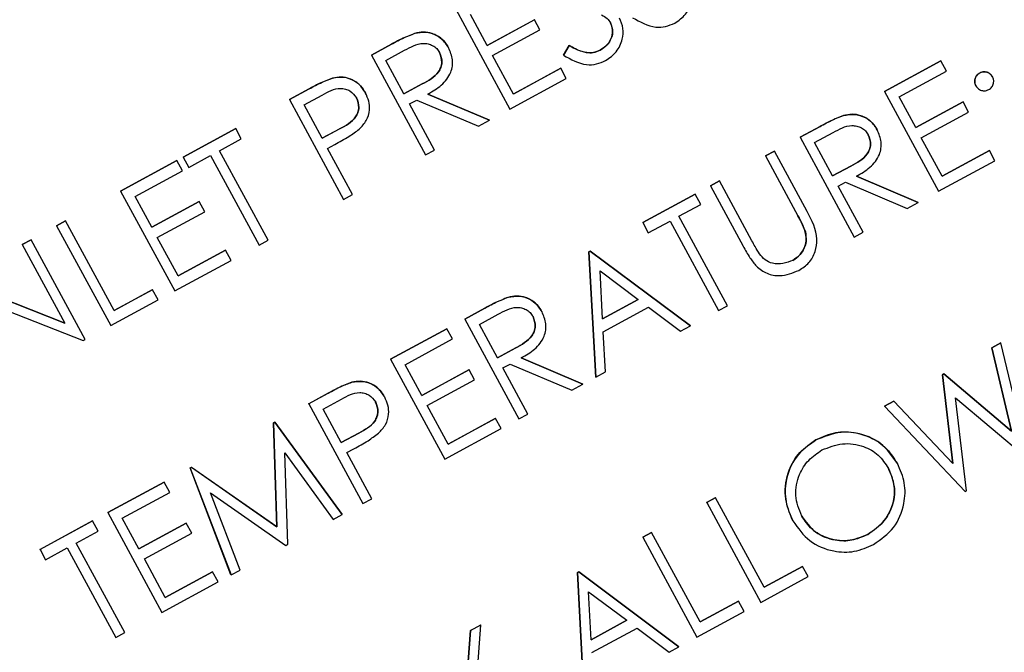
# Model space of a CAD drawing. Header units: inches. Extents: x 0.6 to 33.8, y 0 to 21.7.
# Tile 65 of 204: x 12.6666 to 12.8075, y 15.5502 to 15.6407. Entities that reach past the tile are written whole.
import ezdxf

# ---------------------------------------------------------------- set-up
doc = ezdxf.new("R2010")
doc.units = ezdxf.units.IN
doc.header["$MEASUREMENT"] = 0
doc.layers.add('FORMAT', color=7, linetype='Continuous')
doc.styles.add('SLDTEXTSTYLE3', font='TXT', dxfattribs={"width": 0.75})
doc.dimstyles.new('SLDDIMSTYLE0', dxfattribs={"dimtxt": 0.125, "dimasz": 0.13, "dimexe": 0, "dimexo": 0.0625, "dimgap": 0.03125, "dimtad": 0, "dimtih": 1, "dimtoh": 1, "dimdec": 1, "dimlfac": 4, "dimrnd": 1e-09, "dimzin": 12, "dimdsep": 46, "dimtxsty": 'SLDTEXTSTYLE3', "dimsah": 1, "dimcen": 0.09, "dimadec": 0, "dimazin": 3, "dimtfac": 1, "dimtdec": 1, "dimtofl": 0, "dimtmove": 0, "dimatfit": 3, "dimfxl": 0, "dimfrac": 2, "dimtolj": 1, "dimtzin": 12, "dimarcsym": 0})

# ---------------------------------------------------------------- blocks, each defined once
blk = doc.blocks.new('_D_1')
at = {"layer": 'FORMAT'}
for p, q in [((6.14175, 17.34011), (2.54818, 17.34011)), ((2.67318, 17.34011), (2.67318, 11.07473)), ((2.48846, 11.04934), (2.45037, 11.04934)), ((2.45037, 11.04934), (2.45037, 10.85091)), ((2.8579, 11.04934), (2.89599, 11.04934)), ((2.89599, 11.04934), (2.89599, 10.85091)), ((2.45037, 10.85091), (2.48846, 10.85091)), ((2.89599, 10.85091), (2.8579, 10.85091)), ((2.67318, 4.39851), (2.67318, 10.66388)), ((13.15451, 4.39851), (2.54818, 4.39851))]:
    blk.add_line(p, q, dxfattribs=at)
for points in [[(2.67318, 17.34011), (2.65318, 17.21011), (2.69318, 17.21011)], [(2.67318, 4.39851), (2.69318, 4.52851), (2.65318, 4.52851)]]:
    blk.add_solid(points, dxfattribs=at)
at = {"layer": 'FORMAT', "char_height": 0.125, "attachment_point": 1, "style": 'SLDTEXTSTYLE3'}
for s, insert in [('1315', (2.48846, 11.01204)), ('51.8', (2.51155, 10.82502))]:
    blk.add_mtext(s, dxfattribs=dict(at, insert=insert))

msp = doc.modelspace()

# ---------------------------------------------------------------- linework, layer by layer
at = {"color": 7, "linetype": 'Continuous'}
for p, q in [((12.72901, 15.64221), (12.73675, 15.62792)), ((12.73347, 15.63704), (12.73109, 15.64144)), ((12.73347, 15.63705), (12.74024, 15.64072)), ((12.74025, 15.64072), (12.73347, 15.63704)), ((12.74025, 15.64072), (12.74024, 15.64072)), ((12.74104, 15.63925), (12.74025, 15.64072)), ((12.72312, 15.63876), (12.72312, 15.63877)), ((12.73426, 15.63558), (12.74104, 15.63925)), ((12.71692, 15.63566), (12.71978, 15.63721)), ((12.71978, 15.6372), (12.71692, 15.63565)), ((12.71978, 15.6372), (12.71978, 15.63721)), ((12.71692, 15.63565), (12.71692, 15.63566)), ((12.71692, 15.63565), (12.72467, 15.62137)), ((12.719, 15.63488), (12.72168, 15.63634)), ((12.72797, 15.6367), (12.72797, 15.6367)), ((12.74442, 15.63565), (12.74523, 15.63703)), ((12.74523, 15.63702), (12.74442, 15.63564)), ((12.74523, 15.63702), (12.74523, 15.63703)), ((12.74966, 15.63634), (12.74966, 15.63635)), ((12.72158, 15.63012), (12.719, 15.63488)), ((12.73724, 15.63008), (12.73426, 15.63558)), ((12.74442, 15.63564), (12.74442, 15.63565)), ((12.79036, 15.63045), (12.79842, 15.63482)), ((12.79842, 15.63482), (12.79036, 15.63045)), ((12.79922, 15.63335), (12.79842, 15.63482)), ((12.79842, 15.63482), (12.79842, 15.63482)), ((12.73724, 15.63009), (12.74402, 15.63376)), ((12.74402, 15.63376), (12.73724, 15.63008)), ((12.74481, 15.63229), (12.74402, 15.63376)), ((12.74402, 15.63376), (12.74402, 15.63376)), ((12.79244, 15.62968), (12.79922, 15.63335)), ((12.80398, 15.63309), (12.80398, 15.6331)), ((12.71137, 15.63237), (12.71137, 15.63237)), ((12.72421, 15.63152), (12.72158, 15.63012)), ((12.72158, 15.63013), (12.7242, 15.63152)), ((12.72421, 15.63152), (12.7242, 15.63152)), ((12.73675, 15.62792), (12.74481, 15.63229)), ((12.80582, 15.63255), (12.80581, 15.63255)), ((12.7052, 15.6293), (12.708, 15.63082)), ((12.708, 15.63082), (12.7052, 15.6293)), ((12.708, 15.63082), (12.708, 15.63082)), ((12.71607, 15.63023), (12.71607, 15.63024)), ((12.725, 15.63008), (12.73382, 15.62634)), ((12.73382, 15.62633), (12.725, 15.63008)), ((12.79036, 15.63045), (12.79811, 15.61617)), ((12.79036, 15.63045), (12.79036, 15.63045)), ((12.80343, 15.63126), (12.80343, 15.63126)), ((12.7052, 15.6293), (12.7052, 15.6293)), ((12.7052, 15.6293), (12.71294, 15.61501)), ((12.70728, 15.62853), (12.70989, 15.62994)), ((12.72237, 15.62866), (12.72342, 15.62922)), ((12.72595, 15.62206), (12.72237, 15.62866)), ((12.72342, 15.62922), (12.73224, 15.62547)), ((12.79482, 15.62529), (12.79244, 15.62968)), ((12.79482, 15.62529), (12.8016, 15.62896)), ((12.8016, 15.62896), (12.79482, 15.62529)), ((12.80239, 15.62749), (12.8016, 15.62896)), ((12.8016, 15.62896), (12.8016, 15.62896)), ((12.70986, 15.62377), (12.70728, 15.62853)), ((12.79562, 15.62382), (12.80239, 15.62749)), ((12.73224, 15.62547), (12.73382, 15.62633)), ((12.73382, 15.62633), (12.73382, 15.62634)), ((12.78448, 15.62701), (12.78447, 15.62701)), ((12.69, 15.62106), (12.69751, 15.62513)), ((12.69751, 15.62513), (12.69, 15.62106)), ((12.69751, 15.62513), (12.69751, 15.62513)), ((12.6983, 15.62366), (12.69751, 15.62513)), ((12.70986, 15.62377), (12.71237, 15.6251)), ((12.71238, 15.62509), (12.70986, 15.62377)), ((12.71238, 15.62509), (12.71237, 15.6251)), ((12.77827, 15.6239), (12.78113, 15.62545)), ((12.78113, 15.62545), (12.77828, 15.6239)), ((12.78035, 15.62313), (12.78303, 15.62458)), ((12.78113, 15.62545), (12.78113, 15.62545)), ((12.78932, 15.62494), (12.78932, 15.62495)), ((12.69519, 15.62197), (12.6983, 15.62366)), ((12.77828, 15.6239), (12.77827, 15.6239)), ((12.77828, 15.6239), (12.78602, 15.60961)), ((12.78293, 15.61837), (12.78035, 15.62313)), ((12.7986, 15.61833), (12.79562, 15.62382)), ((12.70214, 15.60916), (12.69519, 15.62197)), ((12.71065, 15.6223), (12.71167, 15.62286)), ((12.71423, 15.61571), (12.71065, 15.6223)), ((12.72467, 15.62137), (12.72595, 15.62206)), ((12.77333, 15.62122), (12.77461, 15.62191)), ((12.77461, 15.62191), (12.77333, 15.62122)), ((12.77461, 15.62191), (12.77461, 15.62191)), ((12.77929, 15.61328), (12.77461, 15.62191)), ((12.79859, 15.61833), (12.80537, 15.622)), ((12.80537, 15.622), (12.7986, 15.61833)), ((12.80617, 15.62054), (12.80537, 15.622)), ((12.80537, 15.622), (12.80537, 15.622)), ((12.68102, 15.6162), (12.68908, 15.62056)), ((12.68908, 15.62056), (12.68103, 15.61619)), ((12.68908, 15.62056), (12.68908, 15.62056)), ((12.68988, 15.6191), (12.68908, 15.62056)), ((12.69, 15.62106), (12.69, 15.62106)), ((12.69, 15.62106), (12.69079, 15.61959)), ((12.69079, 15.61959), (12.69391, 15.62128)), ((12.69391, 15.62128), (12.70086, 15.60846)), ((12.77333, 15.62122), (12.77333, 15.62122)), ((12.77333, 15.62122), (12.77797, 15.61266)), ((12.79811, 15.61617), (12.80617, 15.62054)), ((12.6831, 15.61542), (12.68988, 15.6191)), ((12.78293, 15.61837), (12.78556, 15.61977)), ((12.78556, 15.61976), (12.78293, 15.61837)), ((12.78556, 15.61976), (12.78556, 15.61977)), ((12.76545, 15.61695), (12.76674, 15.61764)), ((12.76674, 15.61764), (12.76546, 15.61695)), ((12.76674, 15.61764), (12.76674, 15.61764)), ((12.77138, 15.60908), (12.76674, 15.61764)), ((12.78373, 15.6169), (12.78477, 15.61747)), ((12.78477, 15.61747), (12.79359, 15.61372)), ((12.79518, 15.61458), (12.78635, 15.61832)), ((12.78636, 15.61833), (12.79518, 15.61458)), ((12.68103, 15.61619), (12.68102, 15.6162)), ((12.68103, 15.61619), (12.68877, 15.60191)), ((12.76546, 15.61695), (12.76545, 15.61695)), ((12.76546, 15.61695), (12.77013, 15.60832)), ((12.7873, 15.61031), (12.78373, 15.6169)), ((12.68548, 15.61103), (12.6831, 15.61542)), ((12.68548, 15.61103), (12.69226, 15.6147)), ((12.69226, 15.6147), (12.68548, 15.61103)), ((12.69306, 15.61324), (12.69226, 15.6147)), ((12.69226, 15.6147), (12.69226, 15.6147)), ((12.71294, 15.61501), (12.71423, 15.61571)), ((12.75575, 15.61169), (12.76326, 15.61576)), ((12.76326, 15.61575), (12.75575, 15.61168)), ((12.76326, 15.61575), (12.76326, 15.61576)), ((12.76405, 15.61429), (12.76326, 15.61575)), ((12.79359, 15.61372), (12.79518, 15.61458)), ((12.79518, 15.61458), (12.79518, 15.61458)), ((12.68628, 15.60956), (12.69306, 15.61324)), ((12.76094, 15.6126), (12.76405, 15.61429)), ((12.67187, 15.61123), (12.67315, 15.61193)), ((12.67315, 15.61192), (12.67187, 15.61123)), ((12.67315, 15.61192), (12.67315, 15.61193)), ((12.6801, 15.5991), (12.67315, 15.61192)), ((12.75654, 15.61022), (12.75966, 15.61191)), ((12.75966, 15.61191), (12.76661, 15.59909)), ((12.76789, 15.59978), (12.76094, 15.6126)), ((12.67187, 15.61123), (12.67187, 15.61123)), ((12.67187, 15.61123), (12.67961, 15.59694)), ((12.75575, 15.61168), (12.75575, 15.61169)), ((12.75575, 15.61168), (12.75654, 15.61022)), ((12.77903, 15.61036), (12.77902, 15.61036)), ((12.78602, 15.60961), (12.7873, 15.61031)), ((12.66692, 15.60855), (12.6682, 15.60924)), ((12.6682, 15.60924), (12.66692, 15.60855)), ((12.67595, 15.59496), (12.6682, 15.60924)), ((12.6682, 15.60924), (12.6682, 15.60924)), ((12.68926, 15.60407), (12.68628, 15.60956)), ((12.70086, 15.60846), (12.70214, 15.60916)), ((12.66692, 15.60855), (12.67302, 15.5973)), ((12.66692, 15.60855), (12.66692, 15.60855)), ((12.68925, 15.60407), (12.69603, 15.60775)), ((12.69603, 15.60774), (12.68926, 15.60407)), ((12.69603, 15.60774), (12.69603, 15.60775)), ((12.69683, 15.60628), (12.69603, 15.60774)), ((12.74805, 15.60752), (12.74824, 15.60762)), ((12.74902, 15.58956), (12.74805, 15.60752)), ((12.74806, 15.60751), (12.74805, 15.60752)), ((12.74824, 15.60761), (12.74806, 15.60751)), ((12.74806, 15.60751), (12.74902, 15.58956)), ((12.74824, 15.60762), (12.76257, 15.59691)), ((12.74824, 15.60761), (12.74824, 15.60762)), ((12.76258, 15.5969), (12.74824, 15.60761)), ((12.77017, 15.60826), (12.77017, 15.60825)), ((12.68877, 15.60191), (12.69683, 15.60628)), ((12.77725, 15.60628), (12.77725, 15.60628)), ((12.75001, 15.59791), (12.74964, 15.60477)), ((12.74964, 15.60477), (12.75512, 15.60068)), ((12.65748, 15.60343), (12.67302, 15.59731)), ((12.67302, 15.5973), (12.65749, 15.60343)), ((12.6801, 15.59911), (12.68559, 15.60209)), ((12.68559, 15.60208), (12.6801, 15.5991)), ((12.68559, 15.60208), (12.68559, 15.60209)), ((12.68639, 15.60062), (12.68559, 15.60208)), ((12.66016, 15.60091), (12.67566, 15.5948)), ((12.67961, 15.59694), (12.68639, 15.60062)), ((12.73649, 15.60099), (12.73649, 15.601)), ((12.75512, 15.60068), (12.75001, 15.59791)), ((12.75001, 15.59792), (12.75512, 15.60068)), ((12.73029, 15.59789), (12.73315, 15.59944)), ((12.73315, 15.59943), (12.73029, 15.59788)), ((12.73315, 15.59943), (12.73315, 15.59944)), ((12.75011, 15.59607), (12.75659, 15.59958)), ((12.75659, 15.59958), (12.76118, 15.59615)), ((12.76661, 15.59909), (12.76789, 15.59978)), ((12.73029, 15.59788), (12.73029, 15.59789)), ((12.73029, 15.59788), (12.73803, 15.5836)), ((12.73237, 15.59711), (12.73505, 15.59856)), ((12.74134, 15.59893), (12.74133, 15.59893)), ((12.71967, 15.59213), (12.72772, 15.5965)), ((12.72773, 15.59649), (12.71967, 15.59212)), ((12.72773, 15.59649), (12.72772, 15.5965)), ((12.72852, 15.59503), (12.72773, 15.59649)), ((12.73495, 15.59235), (12.73237, 15.59711)), ((12.76118, 15.59615), (12.76258, 15.5969)), ((12.76258, 15.5969), (12.76257, 15.59691)), ((12.67566, 15.5948), (12.67595, 15.59496)), ((12.72174, 15.59135), (12.72852, 15.59503)), ((12.75042, 15.59031), (12.75011, 15.59607)), ((12.73758, 15.59375), (12.73495, 15.59235)), ((12.73495, 15.59235), (12.73757, 15.59375)), ((12.73758, 15.59375), (12.73757, 15.59375)), ((12.80572, 15.59376), (12.80703, 15.59447)), ((12.80703, 15.59447), (12.80572, 15.59376)), ((12.80855, 15.58183), (12.80572, 15.59376)), ((12.80572, 15.59376), (12.80855, 15.58183)), ((12.80572, 15.59376), (12.80572, 15.59376)), ((12.81092, 15.57809), (12.80703, 15.59447)), ((12.80703, 15.59447), (12.80703, 15.59447)), ((12.71967, 15.59212), (12.71967, 15.59213)), ((12.71967, 15.59212), (12.72741, 15.57784)), ((12.73837, 15.59231), (12.74719, 15.58857)), ((12.74719, 15.58856), (12.73837, 15.59231)), ((12.72413, 15.58696), (12.72174, 15.59135)), ((12.72413, 15.58696), (12.7309, 15.59064)), ((12.7309, 15.59063), (12.72413, 15.58696)), ((12.7309, 15.59063), (12.7309, 15.59064)), ((12.7317, 15.58917), (12.7309, 15.59063)), ((12.73574, 15.59089), (12.73678, 15.59145)), ((12.73932, 15.58429), (12.73574, 15.59089)), ((12.73678, 15.59145), (12.74561, 15.5877)), ((12.72492, 15.58549), (12.7317, 15.58917)), ((12.74902, 15.58956), (12.75042, 15.59031)), ((12.74902, 15.58956), (12.74902, 15.58956)), ((12.79864, 15.58992), (12.79883, 15.59002)), ((12.79883, 15.59002), (12.79864, 15.58992)), ((12.80016, 15.57719), (12.79864, 15.58992)), ((12.79864, 15.58992), (12.80016, 15.57719)), ((12.79864, 15.58992), (12.79864, 15.58992)), ((12.79883, 15.59002), (12.80855, 15.58183)), ((12.80855, 15.58183), (12.79883, 15.59002)), ((12.79883, 15.59002), (12.79883, 15.59002)), ((12.71412, 15.58884), (12.71412, 15.58884)), ((12.74561, 15.5877), (12.74719, 15.58856)), ((12.74719, 15.58856), (12.74719, 15.58857)), ((12.70794, 15.58577), (12.71075, 15.58729)), ((12.71075, 15.58729), (12.70795, 15.58577)), ((12.71002, 15.585), (12.71264, 15.58641)), ((12.71075, 15.58729), (12.71075, 15.58729)), ((12.71882, 15.5867), (12.71881, 15.58671)), ((12.80052, 15.58659), (12.81074, 15.57799)), ((12.80209, 15.57331), (12.80052, 15.58659)), ((12.70795, 15.58577), (12.70794, 15.58577)), ((12.70795, 15.58577), (12.71569, 15.57148)), ((12.7126, 15.58024), (12.71002, 15.585)), ((12.7279, 15.58), (12.72492, 15.58549)), ((12.79036, 15.58543), (12.79169, 15.58615)), ((12.79169, 15.58615), (12.79036, 15.58543)), ((12.79036, 15.58543), (12.80191, 15.57321)), ((12.79036, 15.58543), (12.79036, 15.58543)), ((12.79169, 15.58615), (12.80016, 15.57719)), ((12.80016, 15.57719), (12.79169, 15.58615)), ((12.79169, 15.58615), (12.79169, 15.58615)), ((12.7279, 15.58), (12.73467, 15.58368)), ((12.73468, 15.58367), (12.7279, 15.58)), ((12.73468, 15.58367), (12.73467, 15.58368)), ((12.73547, 15.58221), (12.73468, 15.58367)), ((12.73803, 15.5836), (12.73932, 15.58429)), ((12.70293, 15.58305), (12.70312, 15.58315)), ((12.70312, 15.58315), (12.70293, 15.58305)), ((12.7034, 15.56814), (12.70293, 15.58305)), ((12.70293, 15.58305), (12.70293, 15.58305)), ((12.70293, 15.58305), (12.7034, 15.56814)), ((12.70312, 15.58315), (12.71276, 15.5699)), ((12.71276, 15.5699), (12.70312, 15.58315)), ((12.70312, 15.58315), (12.70312, 15.58315)), ((12.72741, 15.57784), (12.73547, 15.58221)), ((12.71512, 15.58156), (12.7126, 15.58024)), ((12.7126, 15.58024), (12.71512, 15.58156)), ((12.71512, 15.58156), (12.71512, 15.58156)), ((12.7134, 15.57877), (12.71442, 15.57933)), ((12.78055, 15.58058), (12.78055, 15.58059)), ((12.70453, 15.57873), (12.71147, 15.5692)), ((12.70495, 15.56566), (12.70453, 15.57873)), ((12.71697, 15.57218), (12.7134, 15.57877)), ((12.69097, 15.57657), (12.69115, 15.57667)), ((12.69115, 15.57666), (12.69097, 15.57656)), ((12.69682, 15.56126), (12.69097, 15.57657)), ((12.69097, 15.57656), (12.69097, 15.57657)), ((12.69097, 15.57656), (12.69683, 15.56126)), ((12.69115, 15.57667), (12.7034, 15.56814)), ((12.69115, 15.57666), (12.69115, 15.57667)), ((12.7034, 15.56814), (12.69115, 15.57666)), ((12.79222, 15.5772), (12.79221, 15.57721)), ((12.80016, 15.57719), (12.80016, 15.57719)), ((12.67919, 15.57018), (12.68725, 15.57455)), ((12.68725, 15.57455), (12.67919, 15.57018)), ((12.68805, 15.57308), (12.68725, 15.57455)), ((12.68725, 15.57455), (12.68725, 15.57455)), ((12.68127, 15.56941), (12.68805, 15.57308)), ((12.6939, 15.573), (12.70466, 15.5655)), ((12.69812, 15.56196), (12.6939, 15.573)), ((12.7649, 15.57163), (12.76619, 15.57233)), ((12.76619, 15.57232), (12.76491, 15.57163)), ((12.76619, 15.57232), (12.76619, 15.57233)), ((12.77314, 15.5595), (12.76619, 15.57232)), ((12.80191, 15.57321), (12.80209, 15.57331)), ((12.71569, 15.57148), (12.71697, 15.57218)), ((12.76491, 15.57163), (12.7649, 15.57163)), ((12.76491, 15.57163), (12.77265, 15.55734)), ((12.67919, 15.57018), (12.68694, 15.55589)), ((12.67919, 15.57018), (12.67919, 15.57018)), ((12.71147, 15.5692), (12.71276, 15.5699)), ((12.71276, 15.5699), (12.71276, 15.5699)), ((12.66948, 15.56492), (12.67699, 15.56899)), ((12.67699, 15.56899), (12.66949, 15.56492)), ((12.67699, 15.56899), (12.67699, 15.56899)), ((12.67779, 15.56752), (12.67699, 15.56899)), ((12.68365, 15.56501), (12.68127, 15.56941)), ((12.68365, 15.56502), (12.69043, 15.56869)), ((12.69043, 15.56869), (12.68365, 15.56501)), ((12.69122, 15.56722), (12.69043, 15.56869)), ((12.69043, 15.56869), (12.69043, 15.56869)), ((12.7034, 15.56814), (12.7034, 15.56814)), ((12.77724, 15.56899), (12.77723, 15.56899)), ((12.67468, 15.56583), (12.67779, 15.56752)), ((12.68445, 15.56355), (12.69122, 15.56722)), ((12.75575, 15.56667), (12.75703, 15.56736)), ((12.75703, 15.56736), (12.75575, 15.56666)), ((12.75575, 15.56666), (12.75575, 15.56667)), ((12.75575, 15.56666), (12.76349, 15.55238)), ((12.76398, 15.55454), (12.75703, 15.56736)), ((12.75703, 15.56736), (12.75703, 15.56736)), ((12.78796, 15.56707), (12.78796, 15.56707)), ((12.68163, 15.55302), (12.67468, 15.56583)), ((12.70466, 15.5655), (12.70495, 15.56566)), ((12.66949, 15.56492), (12.66948, 15.56492)), ((12.66949, 15.56492), (12.67028, 15.56345)), ((12.67028, 15.56345), (12.67339, 15.56514)), ((12.67339, 15.56514), (12.68034, 15.55232)), ((12.68742, 15.55805), (12.68445, 15.56355)), ((12.77313, 15.55951), (12.77863, 15.56249)), ((12.77863, 15.56248), (12.77314, 15.5595)), ((12.77863, 15.56248), (12.77863, 15.56249)), ((12.77943, 15.56102), (12.77863, 15.56248)), ((12.68742, 15.55806), (12.6942, 15.56173)), ((12.6942, 15.56173), (12.68742, 15.55805)), ((12.695, 15.56026), (12.6942, 15.56173)), ((12.6942, 15.56173), (12.6942, 15.56173)), ((12.69683, 15.56126), (12.69682, 15.56126)), ((12.69683, 15.56126), (12.69812, 15.56196)), ((12.74641, 15.5616), (12.74659, 15.5617)), ((12.74659, 15.5617), (12.74641, 15.5616)), ((12.74737, 15.54365), (12.74641, 15.5616)), ((12.74641, 15.5616), (12.74737, 15.54364)), ((12.74641, 15.5616), (12.74641, 15.5616)), ((12.74659, 15.5617), (12.76093, 15.55099)), ((12.74659, 15.5617), (12.74659, 15.5617)), ((12.76093, 15.55099), (12.74659, 15.5617)), ((12.77265, 15.55734), (12.77943, 15.56102)), ((12.68694, 15.55589), (12.695, 15.56026)), ((12.74836, 15.552), (12.74799, 15.55886)), ((12.74799, 15.55886), (12.75347, 15.55477)), ((12.76398, 15.55454), (12.76947, 15.55752)), ((12.76947, 15.55752), (12.76398, 15.55454)), ((12.77027, 15.55605), (12.76947, 15.55752)), ((12.76947, 15.55752), (12.76947, 15.55752)), ((12.76349, 15.55238), (12.77027, 15.55605)), ((12.7311, 15.5533), (12.73258, 15.55411)), ((12.73258, 15.5541), (12.7311, 15.5533)), ((12.7319, 15.54468), (12.73258, 15.5541)), ((12.73258, 15.5541), (12.73258, 15.55411)), ((12.75347, 15.55477), (12.74836, 15.552)), ((12.74836, 15.552), (12.75347, 15.55477)), ((12.68034, 15.55232), (12.68163, 15.55302)), ((12.73053, 15.54543), (12.7311, 15.5533)), ((12.7311, 15.5533), (12.73053, 15.54543)), ((12.7311, 15.5533), (12.7311, 15.5533)), ((12.74846, 15.55016), (12.75494, 15.55367)), ((12.75494, 15.55367), (12.75953, 15.55023)), ((12.75953, 15.55023), (12.76093, 15.55099)), ((12.76093, 15.55099), (12.76093, 15.55099))]:
    msp.add_line(p, q, dxfattribs=at)
for points, knots in [([(12.76034, 15.64024), (12.7609, 15.64062), (12.762, 15.64138), (12.76276, 15.64313), (12.76294, 15.64486), (12.76253, 15.64583), (12.76233, 15.64632)], [0, 0, 0, 0, 0.279806, 0.559627, 0.779888, 1, 1, 1, 1]), ([(12.74987, 15.6414), (12.75016, 15.64125), (12.75068, 15.64097), (12.751, 15.64049), (12.75115, 15.64028)], [0, 0, 0, 0, 0.560129, 1, 1, 1, 1]), ([(12.74966, 15.63635), (12.75002, 15.63659), (12.75075, 15.63709), (12.75137, 15.63817), (12.75152, 15.63932), (12.75127, 15.63996), (12.75114, 15.64028)], [0, 0, 0, 0, 0.280276, 0.560148, 0.780153, 1, 1, 1, 1]), ([(12.75115, 15.64028), (12.75129, 15.63986), (12.75159, 15.63903), (12.75121, 15.63781), (12.75053, 15.63691), (12.74995, 15.63653), (12.74966, 15.63634)], [0, 0, 0, 0, 0.278967, 0.558281, 0.779115, 1, 1, 1, 1]), ([(12.75045, 15.63488), (12.75101, 15.63526), (12.75211, 15.63602), (12.75287, 15.63777), (12.75305, 15.6395), (12.75264, 15.64047), (12.75244, 15.64095)], [0, 0, 0, 0, 0.279806, 0.5596265, 0.7798882, 1, 1, 1, 1]), ([(12.75431, 15.64101), (12.75537, 15.6404), (12.75686, 15.63955), (12.75905, 15.63966), (12.75991, 15.64005), (12.76034, 15.64024)], [0, 0, 0, 0, 0.558455, 0.779206, 1, 1, 1, 1]), ([(12.71978, 15.63721), (12.72038, 15.63754), (12.72147, 15.63813), (12.72262, 15.63857), (12.72312, 15.63877)], [0, 0, 0, 0, 0.56024, 1, 1, 1, 1]), ([(12.72312, 15.63876), (12.72248, 15.63851), (12.72134, 15.63805), (12.72026, 15.63746), (12.71978, 15.6372)], [0, 0, 0, 0, 0.559717, 1, 1, 1, 1]), ([(12.72312, 15.63877), (12.72365, 15.63886), (12.72471, 15.63905), (12.72617, 15.6386), (12.72729, 15.63777), (12.72774, 15.63706), (12.72797, 15.6367)], [0, 0, 0, 0, 0.2797971, 0.5594998, 0.7796265, 1, 1, 1, 1]), ([(12.72797, 15.6367), (12.72767, 15.63715), (12.72708, 15.63805), (12.72573, 15.63877), (12.72436, 15.63901), (12.72354, 15.63885), (12.72312, 15.63876)], [0, 0, 0, 0, 0.279899, 0.559327, 0.779605, 1, 1, 1, 1]), ([(12.72168, 15.63634), (12.72253, 15.63681), (12.7236, 15.63742), (12.72504, 15.63729), (12.7257, 15.63703), (12.7263, 15.63661), (12.72656, 15.63621), (12.72668, 15.63601)], [0, 0, 0, 0, 0.498719, 0.624046, 0.749383, 0.874693, 1, 1, 1, 1]), ([(12.7242, 15.63152), (12.72508, 15.632), (12.72618, 15.6326), (12.72688, 15.63389), (12.72709, 15.63485), (12.72685, 15.63555), (12.72668, 15.63601)], [0, 0, 0, 0, 0.4998271, 0.6254978, 0.7512079, 1, 1, 1, 1]), ([(12.72668, 15.63601), (12.72685, 15.63554), (12.7271, 15.63485), (12.72688, 15.63388), (12.72618, 15.6326), (12.72508, 15.632), (12.72421, 15.63152)], [0, 0, 0, 0, 0.248792, 0.374502, 0.500173, 1, 1, 1, 1]), ([(12.725, 15.63008), (12.72567, 15.63047), (12.72699, 15.63124), (12.72838, 15.63297), (12.72868, 15.63502), (12.7282, 15.63614), (12.72797, 15.6367)], [0, 0, 0, 0, 0.281289, 0.560374, 0.77996, 1, 1, 1, 1]), ([(12.74523, 15.63703), (12.74601, 15.6366), (12.74709, 15.63602), (12.7487, 15.63595), (12.74934, 15.63621), (12.74966, 15.63635)], [0, 0, 0, 0, 0.559321, 0.779782, 1, 1, 1, 1]), ([(12.74966, 15.63634), (12.74925, 15.63619), (12.74842, 15.63587), (12.74682, 15.63614), (12.74584, 15.63669), (12.74523, 15.63702)], [0, 0, 0, 0, 0.279219, 0.559345, 1, 1, 1, 1]), ([(12.74442, 15.63564), (12.74548, 15.63504), (12.74697, 15.63419), (12.74916, 15.6343), (12.75002, 15.63468), (12.75045, 15.63488)], [0, 0, 0, 0, 0.558455, 0.779206, 1, 1, 1, 1]), ([(12.80343, 15.63126), (12.80336, 15.63145), (12.80321, 15.63182), (12.80333, 15.63238), (12.80359, 15.63283), (12.80385, 15.63301), (12.80398, 15.6331)], [0, 0, 0, 0, 0.279585, 0.559454, 0.779697, 1, 1, 1, 1]), ([(12.80398, 15.63309), (12.80382, 15.63298), (12.80349, 15.63274), (12.80328, 15.63221), (12.80325, 15.63169), (12.80337, 15.6314), (12.80343, 15.63126)], [0, 0, 0, 0, 0.279628, 0.559268, 0.779583, 1, 1, 1, 1]), ([(12.80398, 15.6331), (12.80416, 15.63317), (12.80454, 15.63332), (12.8051, 15.6332), (12.80555, 15.63295), (12.80573, 15.63268), (12.80581, 15.63255)], [0, 0, 0, 0, 0.2796016, 0.559212, 0.7794752, 1, 1, 1, 1]), ([(12.80582, 15.63255), (12.8057, 15.63271), (12.80547, 15.63304), (12.80493, 15.63325), (12.80441, 15.63328), (12.80412, 15.63316), (12.80398, 15.63309)], [0, 0, 0, 0, 0.279517, 0.559326, 0.779544, 1, 1, 1, 1]), ([(12.708, 15.63082), (12.70861, 15.63115), (12.7097, 15.63175), (12.71086, 15.63218), (12.71137, 15.63237)], [0, 0, 0, 0, 0.560314, 1, 1, 1, 1]), ([(12.71137, 15.63237), (12.71073, 15.63212), (12.70957, 15.63167), (12.70848, 15.63108), (12.708, 15.63082)], [0, 0, 0, 0, 0.559631, 1, 1, 1, 1]), ([(12.71137, 15.63237), (12.71189, 15.63245), (12.71293, 15.63261), (12.71435, 15.63213), (12.71542, 15.63129), (12.71585, 15.63059), (12.71607, 15.63024)], [0, 0, 0, 0, 0.279705, 0.559381, 0.779509, 1, 1, 1, 1]), ([(12.71607, 15.63023), (12.71579, 15.63068), (12.71522, 15.63156), (12.71392, 15.63231), (12.71259, 15.63258), (12.71178, 15.63244), (12.71137, 15.63237)], [0, 0, 0, 0, 0.280105, 0.559481, 0.77969, 1, 1, 1, 1]), ([(12.80527, 15.63071), (12.80544, 15.63083), (12.80577, 15.63106), (12.80597, 15.6316), (12.80601, 15.63212), (12.80588, 15.6324), (12.80582, 15.63255)], [0, 0, 0, 0, 0.2796016, 0.559212, 0.7794752, 1, 1, 1, 1]), ([(12.70989, 15.62994), (12.71074, 15.63042), (12.71179, 15.63101), (12.7132, 15.63083), (12.71407, 15.63047), (12.7145, 15.62991), (12.71479, 15.62953)], [0, 0, 0, 0, 0.499617, 0.625271, 0.751031, 1, 1, 1, 1]), ([(12.71518, 15.62506), (12.71555, 15.62545), (12.71629, 15.62623), (12.71672, 15.6277), (12.71661, 15.62909), (12.71625, 15.62985), (12.71607, 15.63023)], [0, 0, 0, 0, 0.280067, 0.559409, 0.7795, 1, 1, 1, 1]), ([(12.80343, 15.63126), (12.80355, 15.63109), (12.80378, 15.63076), (12.80432, 15.63055), (12.80484, 15.63052), (12.80513, 15.63065), (12.80527, 15.63071)], [0, 0, 0, 0, 0.2795762, 0.5592837, 0.7795524, 1, 1, 1, 1]), ([(12.71237, 15.6251), (12.71325, 15.62556), (12.71434, 15.62615), (12.71501, 15.62744), (12.7152, 15.62839), (12.71495, 15.62908), (12.71479, 15.62954)], [0, 0, 0, 0, 0.499721, 0.62535, 0.751083, 1, 1, 1, 1]), ([(12.71479, 15.62953), (12.71495, 15.62908), (12.7152, 15.62839), (12.71501, 15.62743), (12.71434, 15.62615), (12.71325, 15.62556), (12.71238, 15.62509)], [0, 0, 0, 0, 0.248917, 0.37465, 0.500279, 1, 1, 1, 1]), ([(12.78447, 15.62701), (12.785, 15.6271), (12.78606, 15.62729), (12.78753, 15.62684), (12.78865, 15.62602), (12.78909, 15.6253), (12.78932, 15.62495)], [0, 0, 0, 0, 0.279797, 0.5595, 0.779626, 1, 1, 1, 1]), ([(12.78113, 15.62545), (12.78174, 15.62578), (12.78282, 15.62637), (12.78397, 15.62682), (12.78447, 15.62701)], [0, 0, 0, 0, 0.56024, 1, 1, 1, 1]), ([(12.78448, 15.62701), (12.78384, 15.62675), (12.78269, 15.62629), (12.78161, 15.62571), (12.78113, 15.62545)], [0, 0, 0, 0, 0.559717, 1, 1, 1, 1]), ([(12.78932, 15.62494), (12.78903, 15.62539), (12.78844, 15.62629), (12.78708, 15.62702), (12.78572, 15.62726), (12.78489, 15.62709), (12.78448, 15.62701)], [0, 0, 0, 0, 0.279899, 0.559327, 0.779605, 1, 1, 1, 1]), ([(12.71167, 15.62286), (12.71236, 15.62322), (12.71358, 15.62388), (12.71469, 15.6247), (12.71518, 15.62506)], [0, 0, 0, 0, 0.560254, 1, 1, 1, 1]), ([(12.78303, 15.62458), (12.78389, 15.62506), (12.78496, 15.62566), (12.78639, 15.62553), (12.78706, 15.62527), (12.78765, 15.62485), (12.78791, 15.62445), (12.78804, 15.62425)], [0, 0, 0, 0, 0.498719, 0.624046, 0.749383, 0.874693, 1, 1, 1, 1]), ([(12.78635, 15.61832), (12.78702, 15.61871), (12.78834, 15.61949), (12.78973, 15.62121), (12.79003, 15.62326), (12.78956, 15.62438), (12.78932, 15.62494)], [0, 0, 0, 0, 0.281289, 0.560374, 0.77996, 1, 1, 1, 1]), ([(12.78804, 15.62425), (12.7882, 15.62379), (12.78845, 15.62309), (12.78824, 15.62213), (12.78753, 15.62084), (12.78644, 15.62024), (12.78556, 15.61976)], [0, 0, 0, 0, 0.248792, 0.374502, 0.500173, 1, 1, 1, 1]), ([(12.78556, 15.61977), (12.78643, 15.62025), (12.78753, 15.62084), (12.78824, 15.62213), (12.78845, 15.62309), (12.7882, 15.62379), (12.78804, 15.62425)], [0, 0, 0, 0, 0.499827, 0.625498, 0.751208, 1, 1, 1, 1]), ([(12.77812, 15.60485), (12.77862, 15.60519), (12.77964, 15.60585), (12.78051, 15.6075), (12.78094, 15.61014), (12.77997, 15.61199), (12.77929, 15.61328)], [0, 0, 0, 0, 0.1869521, 0.3736827, 0.5605195, 1, 1, 1, 1]), ([(12.77902, 15.61036), (12.77886, 15.61081), (12.77855, 15.61159), (12.77815, 15.61234), (12.77797, 15.61266)], [0, 0, 0, 0, 0.559624, 1, 1, 1, 1]), ([(12.77797, 15.61266), (12.7782, 15.61224), (12.77861, 15.6115), (12.7789, 15.61071), (12.77903, 15.61036)], [0, 0, 0, 0, 0.560315, 1, 1, 1, 1]), ([(12.77725, 15.60628), (12.77762, 15.60654), (12.77836, 15.60705), (12.77899, 15.60817), (12.77921, 15.60932), (12.77909, 15.61002), (12.77902, 15.61036)], [0, 0, 0, 0, 0.279787, 0.559377, 0.779569, 1, 1, 1, 1]), ([(12.77903, 15.61036), (12.7791, 15.60992), (12.77923, 15.60902), (12.77883, 15.6078), (12.77814, 15.60686), (12.77755, 15.60648), (12.77725, 15.60628)], [0, 0, 0, 0, 0.2799558, 0.559456, 0.7797406, 1, 1, 1, 1]), ([(12.77246, 15.60721), (12.77225, 15.60756), (12.77187, 15.60817), (12.77153, 15.6088), (12.77138, 15.60908)], [0, 0, 0, 0, 0.559876, 1, 1, 1, 1]), ([(12.77013, 15.60832), (12.77044, 15.60775), (12.77098, 15.60674), (12.7717, 15.60584), (12.77202, 15.60545)], [0, 0, 0, 0, 0.56039, 1, 1, 1, 1]), ([(12.77725, 15.60628), (12.77679, 15.6061), (12.77585, 15.60573), (12.77442, 15.60574), (12.77322, 15.6063), (12.77272, 15.60691), (12.77246, 15.60721)], [0, 0, 0, 0, 0.279985, 0.560094, 0.779635, 1, 1, 1, 1]), ([(12.77202, 15.60545), (12.7725, 15.60506), (12.77347, 15.60429), (12.77573, 15.6039), (12.77721, 15.60449), (12.77812, 15.60485)], [0, 0, 0, 0, 0.2803926, 0.5609999, 1, 1, 1, 1]), ([(12.73315, 15.59944), (12.73375, 15.59977), (12.73484, 15.60036), (12.73598, 15.6008), (12.73649, 15.601)], [0, 0, 0, 0, 0.56024, 1, 1, 1, 1]), ([(12.73649, 15.60099), (12.73585, 15.60074), (12.73471, 15.60028), (12.73363, 15.59969), (12.73315, 15.59943)], [0, 0, 0, 0, 0.559717, 1, 1, 1, 1]), ([(12.73649, 15.601), (12.73702, 15.60109), (12.73808, 15.60128), (12.73954, 15.60083), (12.74066, 15.6), (12.74111, 15.59929), (12.74133, 15.59893)], [0, 0, 0, 0, 0.279797, 0.5595, 0.779626, 1, 1, 1, 1]), ([(12.74134, 15.59893), (12.74104, 15.59938), (12.74045, 15.60028), (12.7391, 15.601), (12.73773, 15.60124), (12.73691, 15.60108), (12.73649, 15.60099)], [0, 0, 0, 0, 0.279899, 0.559327, 0.779605, 1, 1, 1, 1]), ([(12.73505, 15.59856), (12.7359, 15.59904), (12.73697, 15.59964), (12.73841, 15.59952), (12.73907, 15.59925), (12.73967, 15.59884), (12.73992, 15.59844), (12.74005, 15.59823)], [0, 0, 0, 0, 0.498719, 0.624046, 0.749383, 0.874693, 1, 1, 1, 1]), ([(12.73757, 15.59375), (12.73845, 15.59423), (12.73955, 15.59483), (12.74025, 15.59611), (12.74046, 15.59708), (12.74021, 15.59778), (12.74005, 15.59824)], [0, 0, 0, 0, 0.499827, 0.625498, 0.751208, 1, 1, 1, 1]), ([(12.74005, 15.59823), (12.74022, 15.59777), (12.74046, 15.59707), (12.74025, 15.59611), (12.73955, 15.59483), (12.73845, 15.59423), (12.73758, 15.59375)], [0, 0, 0, 0, 0.248792, 0.374502, 0.500173, 1, 1, 1, 1]), ([(12.73837, 15.59231), (12.73903, 15.5927), (12.74036, 15.59347), (12.74175, 15.5952), (12.74204, 15.59724), (12.74157, 15.59837), (12.74134, 15.59893)], [0, 0, 0, 0, 0.281289, 0.560374, 0.77996, 1, 1, 1, 1]), ([(12.71075, 15.58729), (12.71136, 15.58762), (12.71244, 15.58822), (12.71361, 15.58865), (12.71412, 15.58884)], [0, 0, 0, 0, 0.560314, 1, 1, 1, 1]), ([(12.71412, 15.58884), (12.71347, 15.58859), (12.71232, 15.58814), (12.71123, 15.58755), (12.71075, 15.58729)], [0, 0, 0, 0, 0.559631, 1, 1, 1, 1]), ([(12.71412, 15.58884), (12.71464, 15.58892), (12.71567, 15.58908), (12.71709, 15.5886), (12.71816, 15.58776), (12.7186, 15.58706), (12.71881, 15.58671)], [0, 0, 0, 0, 0.279705, 0.559381, 0.779509, 1, 1, 1, 1]), ([(12.71882, 15.5867), (12.71853, 15.58715), (12.71797, 15.58803), (12.71667, 15.58877), (12.71534, 15.58905), (12.71452, 15.58891), (12.71412, 15.58884)], [0, 0, 0, 0, 0.280105, 0.559481, 0.77969, 1, 1, 1, 1]), ([(12.71264, 15.58641), (12.71348, 15.58689), (12.71454, 15.58748), (12.71594, 15.5873), (12.71682, 15.58694), (12.71725, 15.58638), (12.71754, 15.586)], [0, 0, 0, 0, 0.499617, 0.625271, 0.751031, 1, 1, 1, 1]), ([(12.71793, 15.58153), (12.7183, 15.58192), (12.71904, 15.5827), (12.71947, 15.58417), (12.71935, 15.58556), (12.71899, 15.58632), (12.71882, 15.5867)], [0, 0, 0, 0, 0.280067, 0.559409, 0.7795, 1, 1, 1, 1]), ([(12.71512, 15.58156), (12.71599, 15.58203), (12.71708, 15.58262), (12.71775, 15.58391), (12.71795, 15.58486), (12.7177, 15.58555), (12.71753, 15.58601)], [0, 0, 0, 0, 0.499721, 0.62535, 0.751083, 1, 1, 1, 1]), ([(12.71754, 15.586), (12.7177, 15.58554), (12.71795, 15.58486), (12.71775, 15.5839), (12.71709, 15.58262), (12.71599, 15.58203), (12.71512, 15.58156)], [0, 0, 0, 0, 0.248917, 0.37465, 0.500279, 1, 1, 1, 1]), ([(12.71442, 15.57933), (12.7151, 15.57969), (12.71632, 15.58035), (12.71744, 15.58117), (12.71793, 15.58153)], [0, 0, 0, 0, 0.560254, 1, 1, 1, 1]), ([(12.78055, 15.58059), (12.78173, 15.58108), (12.7841, 15.58206), (12.7877, 15.58139), (12.79057, 15.57972), (12.79166, 15.57804), (12.79221, 15.57721)], [0, 0, 0, 0, 0.279767, 0.559358, 0.779571, 1, 1, 1, 1]), ([(12.79222, 15.5772), (12.79148, 15.57825), (12.79002, 15.58035), (12.78661, 15.5817), (12.7833, 15.5818), (12.78147, 15.58099), (12.78055, 15.58058)], [0, 0, 0, 0, 0.2796025, 0.5592361, 0.7794696, 1, 1, 1, 1]), ([(12.77723, 15.56899), (12.77677, 15.57017), (12.77584, 15.57251), (12.77643, 15.57609), (12.77809, 15.57892), (12.77973, 15.58003), (12.78055, 15.58059)], [0, 0, 0, 0, 0.279731, 0.559327, 0.77968, 1, 1, 1, 1]), ([(12.78055, 15.58058), (12.77952, 15.57984), (12.77747, 15.57837), (12.77613, 15.57499), (12.77607, 15.57172), (12.77685, 15.5699), (12.77724, 15.56899)], [0, 0, 0, 0, 0.27953, 0.559053, 0.779523, 1, 1, 1, 1]), ([(12.78141, 15.57915), (12.78237, 15.57953), (12.7843, 15.58028), (12.78723, 15.57986), (12.78958, 15.57854), (12.79048, 15.57719), (12.79093, 15.57651)], [0, 0, 0, 0, 0.279735, 0.559487, 0.779691, 1, 1, 1, 1]), ([(12.77851, 15.56969), (12.77813, 15.57066), (12.77737, 15.57259), (12.77798, 15.5755), (12.77939, 15.57778), (12.78074, 15.5787), (12.78141, 15.57915)], [0, 0, 0, 0, 0.279548, 0.559045, 0.779599, 1, 1, 1, 1]), ([(12.79093, 15.57651), (12.79132, 15.57554), (12.79208, 15.57361), (12.79146, 15.57067), (12.78999, 15.56842), (12.78864, 15.56752), (12.78796, 15.56707)], [0, 0, 0, 0, 0.279551, 0.558927, 0.779433, 1, 1, 1, 1]), ([(12.78796, 15.56707), (12.78881, 15.56767), (12.79051, 15.56886), (12.79176, 15.57156), (12.79189, 15.57427), (12.79125, 15.57576), (12.79093, 15.57651)], [0, 0, 0, 0, 0.27983, 0.559389, 0.779654, 1, 1, 1, 1]), ([(12.7888, 15.56563), (12.78984, 15.56636), (12.79192, 15.56781), (12.79326, 15.57119), (12.79341, 15.57447), (12.79262, 15.57629), (12.79222, 15.5772)], [0, 0, 0, 0, 0.279588, 0.559282, 0.779546, 1, 1, 1, 1]), ([(12.77851, 15.5697), (12.77911, 15.56885), (12.78031, 15.56717), (12.78308, 15.56617), (12.78574, 15.56609), (12.78722, 15.56675), (12.78796, 15.56707)], [0, 0, 0, 0, 0.279416, 0.559077, 0.779478, 1, 1, 1, 1]), ([(12.78796, 15.56707), (12.78701, 15.56668), (12.7851, 15.5659), (12.7822, 15.56639), (12.77986, 15.56767), (12.77896, 15.56902), (12.77851, 15.56969)], [0, 0, 0, 0, 0.279734, 0.559517, 0.779696, 1, 1, 1, 1]), ([(12.77724, 15.56899), (12.77797, 15.56796), (12.77943, 15.56589), (12.78281, 15.56457), (12.78608, 15.56443), (12.7879, 15.56523), (12.7888, 15.56563)], [0, 0, 0, 0, 0.27952, 0.559223, 0.779502, 1, 1, 1, 1])]:
    msp.add_open_spline(points, degree=3, knots=knots, dxfattribs=at)

# ---------------------------------------------------------------- dimensions: what is measured, and where the dimension line sits
at = {"layer": 'FORMAT'}
dim = msp.add_linear_dim(base=(2.67318, 17.34011), p1=(13.20451, 4.39851), p2=(6.19175, 17.34011), angle=90, dimstyle='SLDDIMSTYLE0', dxfattribs=at)
dim.commit()
dim.dimension.update_dxf_attribs({"geometry": '_D_1', "text_midpoint": (2.67318, 10.86931), "dimtype": 160})

doc.saveas('drawing.dxf')
